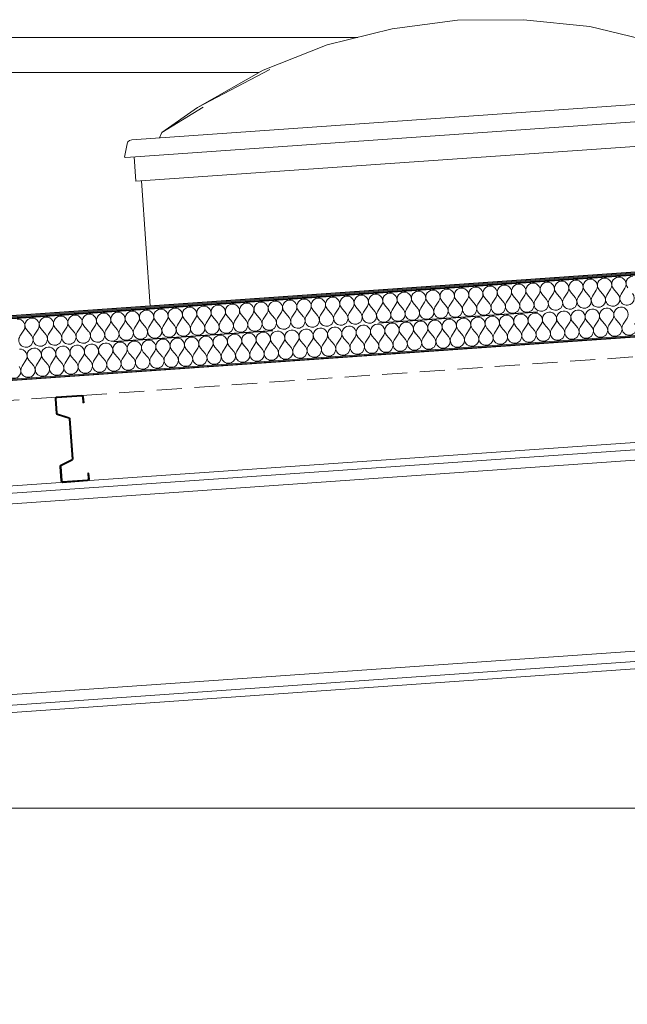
# Model space of a CAD drawing. Header units: millimetres. Extents: x 30792 to 66615, y -300 to 6970.
# Tile 22 of 58: x 43523 to 44733, y 5010 to 6970. Entities that reach past the tile are written whole.
import ezdxf

# ---------------------------------------------------------------- set-up
doc = ezdxf.new("R2010")
doc.units = ezdxf.units.MM
doc.header["$MEASUREMENT"] = 0
for name, pattern in [('Discontinu', [529.166651, 317.499995, -211.666656]), ('Pointillé', [75, 50, -25]), ('Wipeout_Contour', [1000, 0, -1000])]:
    doc.linetypes.add(name, pattern=pattern)
for name, color, linetype in [('Finitions - Etanchéité.5-Etanchéité', 7, 'Continuous'), ('Métal _ Charpente Couverture.Charp_Couv_Bard_Métal', 7, 'Continuous'), ('Métal _ Charpente.Charp_Couv_Bard_Métal', 7, 'Continuous'), ('Métal _ Finitions.Charp_Couv_Bard_Méta', 7, 'Continuous'), ('Nouveau_Structure _ Murs maçonnés.GO', 7, 'Continuous')]:
    doc.layers.add(name, color=color, linetype=linetype)

# ---------------------------------------------------------------- blocks, each defined once
blk = doc.blocks.new('Élément de coupe_32')
at = {"layer": 'Nouveau_Structure _ Murs maçonnés.GO', "color": 251, "linetype": 'Continuous', "lineweight": 15, "true_color": 0x6a6a6a}
blk.add_line((40780, 5400), (56777.3, 5400), dxfattribs=at)
blk = doc.blocks.new('*X44')
at = {"layer": 'Finitions - Etanchéité.5-Etanchéité', "linetype": 'Continuous', "lineweight": 15, "true_color": 0x2e45b3}
blk.add_hatch(color=175, dxfattribs=at).paths.add_polyline_path([(33938.3, 5707.5), (33938.3, 5705.5), (48778.3, 6743.3), (48778.3, 6745.3)])
blk = doc.blocks.new('*X45')
at = {"layer": 'Finitions - Etanchéité.5-Etanchéité', "linetype": 'Continuous', "lineweight": 15, "true_color": 0x6a6a6a}
blk.add_hatch(color=251, dxfattribs=at).paths.add_polyline_path([(33938.3, 5709.5), (33938.3, 5707.5), (48778.3, 6745.3), (48778.3, 6747.3)])
blk = doc.blocks.new('*X46')
at = {"layer": 'Finitions - Etanchéité.5-Etanchéité', "linetype": 'Continuous', "lineweight": 15, "true_color": 0xe8e8e8}
blk.add_hatch(color=254, dxfattribs=at).paths.add_polyline_path([(33938.3, 5711.6), (33938.3, 5709.5), (48778.3, 6747.3), (48778.3, 6749.3)])
blk = doc.blocks.new('*X47')
at = {"layer": 'Finitions - Etanchéité.5-Etanchéité', "color": 2, "linetype": 'Continuous', "lineweight": 15, "true_color": 0xfee600}
for p, q in [((44663.8, 6419.7), (44671.6, 6431.7)), ((44686.6, 6421.3), (44677.3, 6432.1)), ((44692.3, 6421.7), (44700.1, 6433.7)), ((44715.1, 6423.3), (44705.8, 6434.1)), ((44720.8, 6423.7), (44728.6, 6435.7)), ((44378.8, 6399.8), (44386.6, 6411.8)), ((44401.6, 6401.4), (44392.3, 6412.2)), ((44407.3, 6401.8), (44415.1, 6413.8)), ((44430.1, 6403.4), (44420.8, 6414.2)), ((44435.8, 6403.8), (44443.6, 6415.8)), ((44458.6, 6405.4), (44449.3, 6416.2)), ((44464.3, 6405.8), (44472.1, 6417.8)), ((44487.1, 6407.4), (44477.8, 6418.2)), ((44492.8, 6407.8), (44500.6, 6419.8)), ((44515.6, 6409.4), (44506.3, 6420.2)), ((44521.3, 6409.8), (44529.1, 6421.8)), ((44544.1, 6411.4), (44534.8, 6422.2)), ((44549.8, 6411.8), (44557.6, 6423.8)), ((44572.6, 6413.4), (44563.3, 6424.2)), ((44578.3, 6413.8), (44586.1, 6425.8)), ((44601.1, 6415.4), (44591.8, 6426.2)), ((44606.8, 6415.8), (44614.6, 6427.8)), ((44629.6, 6417.3), (44620.3, 6428.2)), ((44635.3, 6417.7), (44643.1, 6429.7)), ((44658.1, 6419.3), (44648.8, 6430.1)), ((44093.8, 6379.9), (44101.6, 6391.9)), ((44116.6, 6381.5), (44107.3, 6392.3)), ((44122.3, 6381.9), (44130.1, 6393.9)), ((44145.1, 6383.5), (44135.8, 6394.3)), ((44150.8, 6383.9), (44158.6, 6395.9)), ((44173.6, 6385.5), (44164.3, 6396.3)), ((44179.3, 6385.9), (44187.1, 6397.9)), ((44202.1, 6387.5), (44192.8, 6398.3)), ((44207.8, 6387.9), (44215.6, 6399.9)), ((44230.6, 6389.4), (44221.3, 6400.3)), ((44236.3, 6389.8), (44244.1, 6401.8)), ((44259.1, 6391.4), (44249.8, 6402.2)), ((44264.8, 6391.8), (44272.6, 6403.8)), ((44287.6, 6393.4), (44278.3, 6404.2)), ((44293.3, 6393.8), (44301.1, 6405.8)), ((44316.1, 6395.4), (44306.8, 6406.2)), ((44321.8, 6395.8), (44329.6, 6407.8)), ((44344.6, 6397.4), (44335.3, 6408.2)), ((44350.3, 6397.8), (44358.1, 6409.8)), ((44373.1, 6399.4), (44363.8, 6410.2)), ((43831.6, 6361.5), (43822.2, 6372.3)), ((43837.3, 6361.9), (43845, 6373.9)), ((43860.1, 6363.5), (43850.7, 6374.3)), ((43865.8, 6363.9), (43873.5, 6375.9)), ((43888.6, 6365.5), (43879.2, 6376.3)), ((43894.3, 6365.9), (43902, 6377.9)), ((43917.1, 6367.5), (43907.7, 6378.3)), ((43922.8, 6367.9), (43930.5, 6379.9)), ((43945.6, 6369.5), (43936.2, 6380.3)), ((43951.3, 6369.9), (43959, 6381.9)), ((43974.1, 6371.5), (43964.7, 6382.3)), ((43979.8, 6371.9), (43987.5, 6383.9)), ((44002.6, 6373.5), (43993.2, 6384.3)), ((44008.3, 6373.9), (44016, 6385.9)), ((44031.1, 6375.5), (44021.7, 6386.3)), ((44036.8, 6375.9), (44044.6, 6387.9)), ((44059.6, 6377.5), (44050.3, 6388.3)), ((44065.3, 6377.9), (44073.1, 6389.9)), ((44088.1, 6379.5), (44078.8, 6390.3)), ((43552.3, 6342), (43560, 6354)), ((43575.1, 6343.6), (43565.7, 6354.4)), ((43580.8, 6344), (43588.5, 6356)), ((43603.6, 6345.6), (43594.2, 6356.4)), ((43609.3, 6346), (43617, 6358)), ((43632.1, 6347.6), (43622.7, 6358.4)), ((43637.8, 6348), (43645.5, 6360)), ((43660.6, 6349.6), (43651.2, 6360.4)), ((43666.3, 6350), (43674, 6362)), ((43689.1, 6351.6), (43679.7, 6362.4)), ((43694.8, 6352), (43702.5, 6364)), ((43717.6, 6353.6), (43708.2, 6364.4)), ((43723.3, 6354), (43731, 6366)), ((43746.1, 6355.6), (43736.7, 6366.4)), ((43751.8, 6356), (43759.5, 6368)), ((43774.6, 6357.6), (43765.2, 6368.4)), ((43780.3, 6358), (43788, 6370)), ((43803.1, 6359.6), (43793.7, 6370.4)), ((43808.8, 6360), (43816.5, 6371.9)), ((43523.8, 6340), (43531.5, 6352)), ((43546.6, 6341.6), (43537.2, 6352.4))]:
    blk.add_line(p, q, dxfattribs=at)
for centre, start, end in [((44631.1, 6437.5), 94, 220.8699), ((44631.1, 6437.5), 327.1301, 94), ((44659.6, 6439.5), 94, 220.8699), ((44659.6, 6439.5), 327.1301, 94), ((44688.1, 6441.5), 94, 220.8699), ((44688.1, 6441.5), 327.1301, 94), ((44716.6, 6443.5), 94, 220.8699), ((44716.6, 6443.5), 327.1301, 94), ((44745.1, 6445.5), 94, 220.8699), ((44346.1, 6417.6), 94, 220.8699), ((44346.1, 6417.6), 327.1301, 94), ((44374.6, 6419.6), 94, 220.8699), ((44374.6, 6419.6), 327.1301, 94), ((44403.1, 6421.6), 94, 220.8699), ((44403.1, 6421.6), 327.1301, 94), ((44431.6, 6423.5), 94, 220.8699), ((44431.6, 6423.5), 327.1301, 94), ((44460.1, 6425.5), 94, 220.8699), ((44460.1, 6425.5), 327.1301, 94), ((44488.6, 6427.5), 94, 220.8699), ((44488.6, 6427.5), 327.1301, 94), ((44517.1, 6429.5), 94, 220.8699), ((44517.1, 6429.5), 327.1301, 94), ((44545.6, 6431.5), 94, 220.8699), ((44545.6, 6431.5), 327.1301, 94), ((44574.1, 6433.5), 94, 220.8699), ((44574.1, 6433.5), 327.1301, 94), ((44602.6, 6435.5), 94, 220.8699), ((44602.6, 6435.5), 327.1301, 94), ((44061.1, 6397.6), 94, 220.8699), ((44061.1, 6397.6), 327.1301, 94), ((44089.6, 6399.6), 94, 220.8699), ((44089.6, 6399.6), 327.1301, 94), ((44118.1, 6401.6), 94, 220.8699), ((44118.1, 6401.6), 327.1301, 94), ((44146.6, 6403.6), 94, 220.8699), ((44146.6, 6403.6), 327.1301, 94), ((44175.1, 6405.6), 94, 220.8699), ((44175.1, 6405.6), 327.1301, 94), ((44203.6, 6407.6), 94, 220.8699), ((44203.6, 6407.6), 327.1301, 94), ((44232.1, 6409.6), 94, 220.8699), ((44232.1, 6409.6), 327.1301, 94), ((44260.6, 6411.6), 94, 220.8699), ((44260.6, 6411.6), 327.1301, 94), ((44289.1, 6413.6), 94, 220.8699), ((44289.1, 6413.6), 327.1301, 94), ((44317.6, 6415.6), 94, 220.8699), ((44317.6, 6415.6), 327.1301, 94), ((44533.3, 6402), 147.1301, 40.8699), ((44561.8, 6404), 147.1301, 40.8699), ((44590.3, 6406), 147.1301, 40.8699), ((44618.8, 6408), 147.1301, 40.8699), ((44647.3, 6410), 147.1301, 40.8699), ((44675.8, 6412), 147.1301, 40.8699), ((44704.3, 6414), 147.1301, 40.8699), ((44732.8, 6416), 147.1301, 40.8699), ((43776, 6377.7), 94, 220.8699), ((43776, 6377.7), 327.1301, 94), ((43804.5, 6379.7), 94, 220.8699), ((43804.5, 6379.7), 327.1301, 94), ((43833, 6381.7), 94, 220.8699), ((43833, 6381.7), 327.1301, 94), ((43861.5, 6383.7), 94, 220.8699), ((43861.5, 6383.7), 327.1301, 94), ((43890, 6385.7), 94, 220.8699), ((43890, 6385.7), 327.1301, 94), ((43918.5, 6387.7), 94, 220.8699), ((43918.5, 6387.7), 327.1301, 94), ((43947, 6389.7), 94, 220.8699), ((43947, 6389.7), 327.1301, 94), ((43975.5, 6391.7), 94, 220.8699), ((43975.5, 6391.7), 327.1301, 94), ((44004.1, 6393.7), 94, 220.8699), ((44004.1, 6393.7), 327.1301, 94), ((44032.6, 6395.6), 94, 220.8699), ((44032.6, 6395.6), 327.1301, 94), ((44276.8, 6384.1), 147.1301, 40.8699), ((44305.3, 6386.1), 147.1301, 40.8699), ((44333.8, 6388.1), 147.1301, 40.8699), ((44362.3, 6390.1), 147.1301, 40.8699), ((44390.8, 6392.1), 147.1301, 40.8699), ((44419.3, 6394.1), 147.1301, 40.8699), ((44447.8, 6396), 147.1301, 40.8699), ((44476.3, 6398), 147.1301, 40.8699), ((44504.8, 6400), 147.1301, 40.8699), ((43519.5, 6359.8), 327.1301, 94), ((43548, 6361.8), 94, 220.8699), ((43548, 6361.8), 327.1301, 94), ((43576.5, 6363.8), 94, 220.8699), ((43576.5, 6363.8), 327.1301, 94), ((43605, 6365.8), 94, 220.8699), ((43605, 6365.8), 327.1301, 94), ((43633.5, 6367.7), 94, 220.8699), ((43633.5, 6367.7), 327.1301, 94), ((43662, 6369.7), 94, 220.8699), ((43662, 6369.7), 327.1301, 94), ((43690.5, 6371.7), 94, 220.8699), ((43690.5, 6371.7), 327.1301, 94), ((43719, 6373.7), 94, 220.8699), ((43719, 6373.7), 327.1301, 94), ((43747.5, 6375.7), 94, 220.8699), ((43747.5, 6375.7), 327.1301, 94), ((43991.8, 6364.2), 147.1301, 40.8699), ((44020.3, 6366.1), 147.1301, 40.8699), ((44048.8, 6368.1), 147.1301, 40.8699), ((44077.3, 6370.1), 147.1301, 40.8699), ((44105.8, 6372.1), 147.1301, 40.8699), ((44134.3, 6374.1), 147.1301, 40.8699), ((44162.8, 6376.1), 147.1301, 40.8699), ((44191.3, 6378.1), 147.1301, 40.8699), ((44219.8, 6380.1), 147.1301, 40.8699), ((44248.3, 6382.1), 147.1301, 40.8699), ((43706.8, 6344.2), 147.1301, 40.8699), ((43735.3, 6346.2), 147.1301, 40.8699), ((43763.8, 6348.2), 147.1301, 40.8699), ((43792.3, 6350.2), 147.1301, 40.8699), ((43820.8, 6352.2), 147.1301, 40.8699), ((43849.3, 6354.2), 147.1301, 40.8699), ((43877.8, 6356.2), 147.1301, 40.8699), ((43906.3, 6358.2), 147.1301, 40.8699), ((43934.8, 6360.2), 147.1301, 40.8699), ((43963.3, 6362.2), 147.1301, 40.8699), ((43535.8, 6332.3), 147.1301, 40.8699), ((43564.3, 6334.3), 147.1301, 40.8699), ((43592.8, 6336.3), 147.1301, 40.8699), ((43621.3, 6338.2), 147.1301, 40.8699), ((43649.8, 6340.2), 147.1301, 40.8699), ((43678.3, 6342.2), 147.1301, 40.8699)]:
    blk.add_arc(centre, 14.3, start, end, dxfattribs=at)
blk = doc.blocks.new('*X48')
at = {"layer": 'Finitions - Etanchéité.5-Etanchéité', "color": 2, "linetype": 'Continuous', "lineweight": 15, "true_color": 0xfee600}
for p, q in [((44690.8, 6361.5), (44681.5, 6372.3)), ((44696.5, 6361.9), (44704.3, 6373.9)), ((44719.3, 6363.5), (44710, 6374.3)), ((44725, 6363.9), (44732.8, 6375.9)), ((44411.5, 6342), (44419.3, 6353.9)), ((44434.3, 6343.5), (44425, 6354.3)), ((44440, 6343.9), (44447.8, 6355.9)), ((44462.8, 6345.5), (44453.5, 6356.3)), ((44468.5, 6345.9), (44476.3, 6357.9)), ((44491.3, 6347.5), (44482, 6358.3)), ((44497, 6347.9), (44504.8, 6359.9)), ((44519.8, 6349.5), (44510.5, 6360.3)), ((44525.5, 6349.9), (44533.3, 6361.9)), ((44548.3, 6351.5), (44539, 6362.3)), ((44554, 6351.9), (44561.8, 6363.9)), ((44576.8, 6353.5), (44567.5, 6364.3)), ((44582.5, 6353.9), (44590.3, 6365.9)), ((44605.3, 6355.5), (44596, 6366.3)), ((44611, 6355.9), (44618.8, 6367.9)), ((44633.8, 6357.5), (44624.5, 6368.3)), ((44639.5, 6357.9), (44647.3, 6369.9)), ((44662.3, 6359.5), (44653, 6370.3)), ((44668, 6359.9), (44675.8, 6371.9)), ((44126.5, 6322), (44134.2, 6334)), ((44149.3, 6323.6), (44139.9, 6334.4)), ((44155, 6324), (44162.7, 6336)), ((44177.8, 6325.6), (44168.4, 6336.4)), ((44183.5, 6326), (44191.2, 6338)), ((44206.3, 6327.6), (44196.9, 6338.4)), ((44212, 6328), (44219.7, 6340)), ((44234.8, 6329.6), (44225.4, 6340.4)), ((44240.5, 6330), (44248.2, 6342)), ((44263.3, 6331.6), (44253.9, 6342.4)), ((44269, 6332), (44276.8, 6344)), ((44291.8, 6333.6), (44282.5, 6344.4)), ((44297.5, 6334), (44305.3, 6346)), ((44320.3, 6335.6), (44311, 6346.4)), ((44326, 6336), (44333.8, 6348)), ((44348.8, 6337.6), (44339.5, 6348.4)), ((44354.5, 6338), (44362.3, 6350)), ((44377.3, 6339.6), (44368, 6350.4)), ((44383, 6340), (44390.8, 6352)), ((44405.8, 6341.6), (44396.5, 6352.4)), ((43841.5, 6302.1), (43849.2, 6314.1)), ((43864.3, 6303.7), (43854.9, 6314.5)), ((43870, 6304.1), (43877.7, 6316.1)), ((43892.8, 6305.7), (43883.4, 6316.5)), ((43898.5, 6306.1), (43906.2, 6318.1)), ((43921.3, 6307.7), (43911.9, 6318.5)), ((43927, 6308.1), (43934.7, 6320.1)), ((43949.8, 6309.7), (43940.4, 6320.5)), ((43955.5, 6310.1), (43963.2, 6322.1)), ((43978.3, 6311.7), (43968.9, 6322.5)), ((43984, 6312.1), (43991.7, 6324.1)), ((44006.8, 6313.6), (43997.4, 6324.5)), ((44012.5, 6314), (44020.2, 6326)), ((44035.3, 6315.6), (44025.9, 6326.4)), ((44041, 6316), (44048.7, 6328)), ((44063.8, 6317.6), (44054.4, 6328.4)), ((44069.5, 6318), (44077.2, 6330)), ((44092.3, 6319.6), (44082.9, 6330.4)), ((44098, 6320), (44105.7, 6332)), ((44120.8, 6321.6), (44111.4, 6332.4)), ((43556.5, 6282.2), (43564.2, 6294.2)), ((43579.3, 6283.8), (43569.9, 6294.6)), ((43585, 6284.2), (43592.7, 6296.2)), ((43607.8, 6285.7), (43598.4, 6296.5)), ((43613.5, 6286.1), (43621.2, 6298.1)), ((43636.3, 6287.7), (43626.9, 6298.5)), ((43642, 6288.1), (43649.7, 6300.1)), ((43664.8, 6289.7), (43655.4, 6300.5)), ((43670.5, 6290.1), (43678.2, 6302.1)), ((43693.3, 6291.7), (43683.9, 6302.5)), ((43699, 6292.1), (43706.7, 6304.1)), ((43721.8, 6293.7), (43712.4, 6304.5)), ((43727.5, 6294.1), (43735.2, 6306.1)), ((43750.3, 6295.7), (43740.9, 6306.5)), ((43756, 6296.1), (43763.7, 6308.1)), ((43778.8, 6297.7), (43769.4, 6308.5)), ((43784.5, 6298.1), (43792.2, 6310.1)), ((43807.3, 6299.7), (43797.9, 6310.5)), ((43813, 6300.1), (43820.7, 6312.1)), ((43835.8, 6301.7), (43826.4, 6312.5)), ((43527.9, 6280.2), (43535.7, 6292.2)), ((43550.8, 6281.8), (43541.4, 6292.6))]:
    blk.add_line(p, q, dxfattribs=at)
for centre, start, end in [((44635.3, 6377.6), 94, 220.8699), ((44635.3, 6377.6), 327.1301, 94), ((44663.8, 6379.6), 94, 220.8699), ((44663.8, 6379.6), 327.1301, 94), ((44692.3, 6381.6), 94, 220.8699), ((44692.3, 6381.6), 327.1301, 94), ((44720.8, 6383.6), 94, 220.8699), ((44720.8, 6383.6), 327.1301, 94), ((44378.8, 6359.7), 94, 220.8699), ((44378.8, 6359.7), 327.1301, 94), ((44407.3, 6361.7), 94, 220.8699), ((44407.3, 6361.7), 327.1301, 94), ((44435.8, 6363.7), 94, 220.8699), ((44435.8, 6363.7), 327.1301, 94), ((44464.3, 6365.7), 94, 220.8699), ((44464.3, 6365.7), 327.1301, 94), ((44492.8, 6367.7), 94, 220.8699), ((44492.8, 6367.7), 327.1301, 94), ((44521.3, 6369.7), 94, 220.8699), ((44521.3, 6369.7), 327.1301, 94), ((44549.8, 6371.7), 94, 220.8699), ((44549.8, 6371.7), 327.1301, 94), ((44578.3, 6373.7), 94, 220.8699), ((44578.3, 6373.7), 327.1301, 94), ((44606.8, 6375.7), 94, 220.8699), ((44606.8, 6375.7), 327.1301, 94), ((44093.7, 6339.8), 94, 220.8699), ((44093.7, 6339.8), 327.1301, 94), ((44122.2, 6341.8), 94, 220.8699), ((44122.2, 6341.8), 327.1301, 94), ((44150.7, 6343.8), 94, 220.8699), ((44150.7, 6343.8), 327.1301, 94), ((44179.2, 6345.8), 94, 220.8699), ((44179.2, 6345.8), 327.1301, 94), ((44207.7, 6347.8), 94, 220.8699), ((44207.7, 6347.8), 327.1301, 94), ((44236.3, 6349.7), 94, 220.8699), ((44236.3, 6349.7), 327.1301, 94), ((44264.8, 6351.7), 94, 220.8699), ((44264.8, 6351.7), 327.1301, 94), ((44293.3, 6353.7), 94, 220.8699), ((44293.3, 6353.7), 327.1301, 94), ((44321.8, 6355.7), 94, 220.8699), ((44321.8, 6355.7), 327.1301, 94), ((44350.3, 6357.7), 94, 220.8699), ((44350.3, 6357.7), 327.1301, 94), ((44566, 6344.2), 147.1301, 40.8699), ((44594.5, 6346.2), 147.1301, 40.8699), ((44623, 6348.1), 147.1301, 40.8699), ((44651.5, 6350.1), 147.1301, 40.8699), ((44680, 6352.1), 147.1301, 40.8699), ((44708.5, 6354.1), 147.1301, 40.8699), ((44737, 6356.1), 147.1301, 40.8699), ((43808.7, 6319.8), 94, 220.8699), ((43808.7, 6319.8), 327.1301, 94), ((43837.2, 6321.8), 94, 220.8699), ((43837.2, 6321.8), 327.1301, 94), ((43865.7, 6323.8), 94, 220.8699), ((43865.7, 6323.8), 327.1301, 94), ((43894.2, 6325.8), 94, 220.8699), ((43894.2, 6325.8), 327.1301, 94), ((43922.7, 6327.8), 94, 220.8699), ((43922.7, 6327.8), 327.1301, 94), ((43951.2, 6329.8), 94, 220.8699), ((43951.2, 6329.8), 327.1301, 94), ((43979.7, 6331.8), 94, 220.8699), ((43979.7, 6331.8), 327.1301, 94), ((44008.2, 6333.8), 94, 220.8699), ((44008.2, 6333.8), 327.1301, 94), ((44036.7, 6335.8), 94, 220.8699), ((44036.7, 6335.8), 327.1301, 94), ((44065.2, 6337.8), 94, 220.8699), ((44065.2, 6337.8), 327.1301, 94), ((44281, 6324.2), 147.1301, 40.8699), ((44309.5, 6326.2), 147.1301, 40.8699), ((44338, 6328.2), 147.1301, 40.8699), ((44366.5, 6330.2), 147.1301, 40.8699), ((44395, 6332.2), 147.1301, 40.8699), ((44423.5, 6334.2), 147.1301, 40.8699), ((44452, 6336.2), 147.1301, 40.8699), ((44480.5, 6338.2), 147.1301, 40.8699), ((44509, 6340.2), 147.1301, 40.8699), ((44537.5, 6342.2), 147.1301, 40.8699), ((43523.7, 6299.9), 327.1301, 94), ((43552.2, 6301.9), 94, 220.8699), ((43552.2, 6301.9), 327.1301, 94), ((43580.7, 6303.9), 94, 220.8699), ((43580.7, 6303.9), 327.1301, 94), ((43609.2, 6305.9), 94, 220.8699), ((43609.2, 6305.9), 327.1301, 94), ((43637.7, 6307.9), 94, 220.8699), ((43637.7, 6307.9), 327.1301, 94), ((43666.2, 6309.9), 94, 220.8699), ((43666.2, 6309.9), 327.1301, 94), ((43694.7, 6311.9), 94, 220.8699), ((43694.7, 6311.9), 327.1301, 94), ((43723.2, 6313.9), 94, 220.8699), ((43723.2, 6313.9), 327.1301, 94), ((43751.7, 6315.9), 94, 220.8699), ((43751.7, 6315.9), 327.1301, 94), ((43780.2, 6317.9), 94, 220.8699), ((43780.2, 6317.9), 327.1301, 94), ((43996, 6304.3), 147.1301, 40.8699), ((44024.5, 6306.3), 147.1301, 40.8699), ((44053, 6308.3), 147.1301, 40.8699), ((44081.5, 6310.3), 147.1301, 40.8699), ((44110, 6312.3), 147.1301, 40.8699), ((44138.5, 6314.3), 147.1301, 40.8699), ((44167, 6316.3), 147.1301, 40.8699), ((44195.5, 6318.3), 147.1301, 40.8699), ((44224, 6320.2), 147.1301, 40.8699), ((44252.5, 6322.2), 147.1301, 40.8699), ((43711, 6284.4), 147.1301, 40.8699), ((43739.5, 6286.4), 147.1301, 40.8699), ((43768, 6288.4), 147.1301, 40.8699), ((43796.5, 6290.4), 147.1301, 40.8699), ((43825, 6292.3), 147.1301, 40.8699), ((43853.5, 6294.3), 147.1301, 40.8699), ((43882, 6296.3), 147.1301, 40.8699), ((43910.5, 6298.3), 147.1301, 40.8699), ((43939, 6300.3), 147.1301, 40.8699), ((43967.5, 6302.3), 147.1301, 40.8699), ((43511.4, 6270.4), 147.1301, 40.8699), ((43539.9, 6272.4), 147.1301, 40.8699), ((43568.5, 6274.4), 147.1301, 40.8699), ((43597, 6276.4), 147.1301, 40.8699), ((43625.5, 6278.4), 147.1301, 40.8699), ((43654, 6280.4), 147.1301, 40.8699), ((43682.5, 6282.4), 147.1301, 40.8699)]:
    blk.add_arc(centre, 14.3, start, end, dxfattribs=at)
blk = doc.blocks.new('Élément de coupe_35')
at = {"layer": 'Finitions - Etanchéité.5-Etanchéité', "linetype": 'Continuous', "lineweight": 15, "true_color": 0x3e35cc}
blk.add_hatch(color=182, dxfattribs=at).paths.add_polyline_path([(33938.3, 5585.2), (33938.3, 5583.2), (48778.3, 6621), (48778.3, 6623)])
at = {"layer": 'Finitions - Etanchéité.5-Etanchéité', "linetype": 'Continuous', "lineweight": 15, "true_color": 0x2e45b3}
h = blk.add_hatch(dxfattribs=at)
h.set_pattern_fill('Acier', color=175, style=0, pattern_type=2)
h.set_pattern_definition([(49, (0, 0), (-84.90483, 73.80664), []), (49, (-28.3, 24.6), (-84.90483, 73.80664), [])])
h.paths.add_polyline_path([(33938.3, 5583.2), (33938.3, 5582.3), (48778.3, 6620.1), (48778.3, 6621)])
at = {"layer": 'Finitions - Etanchéité.5-Etanchéité', "lineweight": 0}
for name in ['*X46', '*X45', '*X44']:
    blk.add_blockref(name, (0, 0), dxfattribs=at)
at = {"color": 254, "linetype": 'Wipeout_Contour', "lineweight": 0, "ltscale": 167295.306483}
blk.add_wipeout([(33938.3, 5705.5), (33938.3, 5645.4), (48778.3, 6683.1), (48778.3, 6743.3)], dxfattribs=at).dxf.layer = 'Finitions - Etanchéité.5-Etanchéité'
at = {"layer": 'Finitions - Etanchéité.5-Etanchéité', "lineweight": 0}
blk.add_blockref('*X47', (0, 0), dxfattribs=at)
at = {"color": 254, "linetype": 'Wipeout_Contour', "lineweight": 0, "ltscale": 167259.239096}
blk.add_wipeout([(33938.3, 5645.4), (33938.3, 5585.2), (48778.3, 6623), (48778.3, 6683.1)], dxfattribs=at).dxf.layer = 'Finitions - Etanchéité.5-Etanchéité'
at = {"layer": 'Finitions - Etanchéité.5-Etanchéité', "color": 7, "linetype": 'Continuous', "lineweight": 25}
for p, q in [((48778.3, 6749.3), (33938.3, 5711.6)), ((48778.3, 6743.3), (33938.3, 5705.5))]:
    blk.add_line(p, q, dxfattribs=at)
at = {"layer": 'Finitions - Etanchéité.5-Etanchéité', "color": 7, "linetype": 'Continuous', "lineweight": 15}
for p, q in [((48778.3, 6747.3), (33938.3, 5709.5)), ((48778.3, 6745.3), (33938.3, 5707.5)), ((48778.3, 6623), (33938.3, 5585.2)), ((48778.3, 6621), (33938.3, 5583.2)), ((48778.3, 6620.1), (33938.3, 5582.3))]:
    blk.add_line(p, q, dxfattribs=at)
at = {"layer": 'Finitions - Etanchéité.5-Etanchéité', "color": 7, "linetype": 'Discontinu', "lineweight": 25}
blk.add_line((48778.3, 6683.1), (33938.3, 5645.4), dxfattribs=at)
at = {"layer": 'Finitions - Etanchéité.5-Etanchéité', "color": 251, "linetype": 'Pointillé', "lineweight": 15, "true_color": 0x6a6a6a}
for p, q in [((45043.3, 6319.7), (43646.7, 6222)), ((43596.8, 6218.5), (42200.2, 6120.9))]:
    blk.add_line(p, q, dxfattribs=at)
at = {"layer": 'Finitions - Etanchéité.5-Etanchéité', "lineweight": 0}
blk.add_blockref('*X48', (0, 0), dxfattribs=at)
blk = doc.blocks.new('Élément de coupe_56')
at = {"layer": 'Métal _ Charpente Couverture.Charp_Couv_Bard_Métal', "linetype": 'Continuous', "lineweight": 15, "true_color": 0x2e45b3}
h = blk.add_hatch(dxfattribs=at)
h.set_pattern_fill('Acier', color=175, style=0, pattern_type=2)
h.set_pattern_definition([(135, (0, 0), (79.5495, 79.5495), []), (135, (-26.52, -26.52), (79.5495, 79.5495), [])])
h.paths.add_polyline_path([(43646.7, 6222), (43596.8, 6218.5), (43594.8, 6217.5), (43594, 6215.3), (43596, 6186.4), (43596.7, 6184.8), (43598.1, 6183.8), (43620.9, 6176.5), (43621.6, 6176), (43621.9, 6175.2), (43627.5, 6095.4), (43627.3, 6094.5), (43626.6, 6093.9), (43605.1, 6083.5), (43603.8, 6082.3), (43603.4, 6080.6), (43605.5, 6051.7), (43606.5, 6049.7), (43608.7, 6048.9), (43658.5, 6052.4), (43660.6, 6053.5), (43661.3, 6055.6), (43660.5, 6067.6), (43659, 6067.5), (43659.8, 6055.5), (43659.5, 6054.4), (43658.4, 6053.9), (43608.6, 6050.4), (43607.5, 6050.8), (43607, 6051.8), (43604.9, 6080.7), (43605.1, 6081.6), (43605.8, 6082.2), (43627.3, 6092.6), (43628.6, 6093.8), (43629, 6095.5), (43623.4, 6175.3), (43622.8, 6176.9), (43621.3, 6177.9), (43598.6, 6185.2), (43597.9, 6185.7), (43597.5, 6186.5), (43595.5, 6215.4), (43595.9, 6216.5), (43596.9, 6217), (43646.8, 6220.5), (43647.9, 6220.2), (43648.4, 6219.1), (43649.2, 6207.2), (43650.7, 6207.3), (43649.9, 6219.2), (43648.9, 6221.3)])
at = {"layer": 'Métal _ Charpente Couverture.Charp_Couv_Bard_Métal', "color": 7, "linetype": 'Continuous', "lineweight": 25}
for p, q in [((43596.8, 6218.5), (43594.8, 6217.5)), ((43646.7, 6222), (43596.8, 6218.5)), ((43646.7, 6222), (43648.9, 6221.3)), ((43650.7, 6207.3), (43649.2, 6207.2)), ((43660.5, 6067.6), (43659, 6067.5))]:
    blk.add_line(p, q, dxfattribs=at)
at = {"layer": 'Métal _ Charpente Couverture.Charp_Couv_Bard_Métal', "color": 7, "linetype": 'Continuous', "lineweight": 25, "flags": 128}
for points in [[(43594.8, 6217.5), (43594, 6215.3), (43596, 6186.4), (43596.7, 6184.8)], [(43595.9, 6216.5), (43595.5, 6215.4), (43597.5, 6186.5), (43597.9, 6185.7)], [(43647.9, 6220.2), (43646.8, 6220.5), (43596.9, 6217), (43595.9, 6216.5)], [(43647.9, 6220.2), (43648.4, 6219.1), (43649.2, 6207.2)], [(43648.9, 6221.3), (43649.9, 6219.2), (43650.7, 6207.3)], [(43596.7, 6184.8), (43598.1, 6183.8), (43620.9, 6176.5), (43621.6, 6176)], [(43597.9, 6185.7), (43598.6, 6185.2), (43621.3, 6177.9), (43622.8, 6176.9)], [(43621.6, 6176), (43621.9, 6175.2), (43627.5, 6095.4), (43627.3, 6094.5)], [(43622.8, 6176.9), (43623.4, 6175.3), (43629, 6095.5), (43628.6, 6093.8)], [(43603.8, 6082.3), (43603.4, 6080.6), (43605.5, 6051.7), (43606.5, 6049.7)], [(43627.3, 6094.5), (43626.6, 6093.9), (43605.1, 6083.5), (43603.8, 6082.3)], [(43605.1, 6081.6), (43604.9, 6080.7), (43607, 6051.8), (43607.5, 6050.8)], [(43628.6, 6093.8), (43627.3, 6092.6), (43605.8, 6082.2), (43605.1, 6081.6)], [(43659, 6067.5), (43659.8, 6055.5), (43659.5, 6054.4)], [(43660.5, 6067.6), (43661.3, 6055.6), (43660.6, 6053.5)], [(43606.5, 6049.7), (43608.7, 6048.9), (43658.5, 6052.4), (43660.6, 6053.5)], [(43607.5, 6050.8), (43608.6, 6050.4), (43658.4, 6053.9), (43659.5, 6054.4)]]:
    blk.add_lwpolyline(points, dxfattribs=at)
blk = doc.blocks.new('Élément de coupe_63')
at = {"layer": 'Métal _ Finitions.Charp_Couv_Bard_Méta', "color": 7, "linetype": 'Continuous', "lineweight": 15}
for p, q in [((34067.3, 6935), (44196.6, 6935)), ((34067.3, 6865), (43999.5, 6865))]:
    blk.add_line(p, q, dxfattribs=at)
blk = doc.blocks.new('Élément de coupe_75')
at = {"layer": 'Finitions - Etanchéité.5-Etanchéité', "color": 5, "linetype": 'Continuous', "lineweight": 15}
for p, q in [((44264.9, 6952), (44395, 6969.1)), ((44526.3, 6970.3), (44395, 6969.1)), ((44658.6, 6956.5), (44526.3, 6970.3)), ((44135.8, 6919.9), (44264.9, 6952)), ((44658.6, 6956.5), (44792.1, 6924.7)), ((44778.7, 6923.8), (44931.7, 6869.3)), ((44792.1, 6924.7), (44931.7, 6869.3)), ((44135.8, 6919.9), (44008, 6869.9)), ((44021.4, 6870.8), (43877.5, 6795.6)), ((44008, 6869.9), (43877.5, 6795.6)), ((45008.9, 6829.6), (44920.6, 6868.5)), ((45008.9, 6829.6), (44931.7, 6869.3)), ((45070.5, 6823.9), (43746.3, 6731.3)), ((45008.9, 6829.6), (45015.1, 6820)), ((45070.5, 6823.9), (45074.8, 6823.2)), ((45074.8, 6823.2), (45078.4, 6820.8)), ((45078.4, 6820.8), (45080.7, 6817.2)), ((45080.7, 6817.2), (45089.6, 6791.3)), ((45086.7, 6790.3), (43734.9, 6695.8)), ((43888.6, 6796.4), (43806.6, 6745.5)), ((43806.6, 6745.5), (43877.5, 6795.6)), ((45089.6, 6791.3), (45086.7, 6790.3)), ((43806.6, 6745.5), (43801.8, 6735.2)), ((43738.9, 6727.2), (43737.2, 6723.2)), ((43742.2, 6730), (43738.9, 6727.2)), ((43746.3, 6731.3), (43742.2, 6730)), ((43737.2, 6723.2), (43732, 6696.4)), ((43732, 6696.4), (43734.9, 6695.8))]:
    blk.add_line(p, q, dxfattribs=at)
at = {"layer": 'Finitions - Etanchéité.5-Etanchéité', "color": 7, "linetype": 'Continuous', "lineweight": 15}
for p, q in [((45073.9, 6740.8), (45070.5, 6789.2)), ((45073.9, 6740.8), (43754.5, 6648.6)), ((45080.1, 6490.7), (45062.6, 6740.1)), ((43754.5, 6648.6), (43751.1, 6696.9)), ((43783.2, 6400), (43765.8, 6649.4))]:
    blk.add_line(p, q, dxfattribs=at)
blk = doc.blocks.new('Élément de coupe_115')
at = {"layer": 'Métal _ Charpente.Charp_Couv_Bard_Métal', "color": 7, "linetype": 'Continuous', "lineweight": 15}
for p, q in [((47840.6, 6344.8), (35166.2, 5458.5)), ((47841.6, 6330.3), (35167.3, 5444)), ((47843.1, 6309.3), (35168.7, 5423)), ((47869.5, 5931.4), (35195.1, 5045.2)), ((47870.9, 5910.5), (35196.6, 5024.2)), ((47872, 5895.9), (35197.6, 5009.6))]:
    blk.add_line(p, q, dxfattribs=at)

msp = doc.modelspace()

# ---------------------------------------------------------------- block references
at = {"layer": 'Finitions - Etanchéité.5-Etanchéité', "lineweight": 0}
msp.add_blockref('Élément de coupe_35', (0, 0), dxfattribs=at)
at = {"layer": 'Métal _ Finitions.Charp_Couv_Bard_Méta', "lineweight": 0}
msp.add_blockref('Élément de coupe_63', (0, 0), dxfattribs=at)
at = {"layer": 'Nouveau_Structure _ Murs maçonnés.GO', "lineweight": 0}
msp.add_blockref('Élément de coupe_32', (0, 0), dxfattribs=at)

# ---------------------------------------------------------------- next in the draw order: block references
at = {"layer": 'Finitions - Etanchéité.5-Etanchéité', "lineweight": 0}
msp.add_blockref('Élément de coupe_75', (0, 0), dxfattribs=at)
at = {"layer": 'Métal _ Charpente Couverture.Charp_Couv_Bard_Métal', "lineweight": 0}
msp.add_blockref('Élément de coupe_56', (0, 0), dxfattribs=at)
at = {"layer": 'Métal _ Charpente.Charp_Couv_Bard_Métal', "lineweight": 0}
msp.add_blockref('Élément de coupe_115', (0, 0), dxfattribs=at)

doc.saveas('drawing.dxf')
